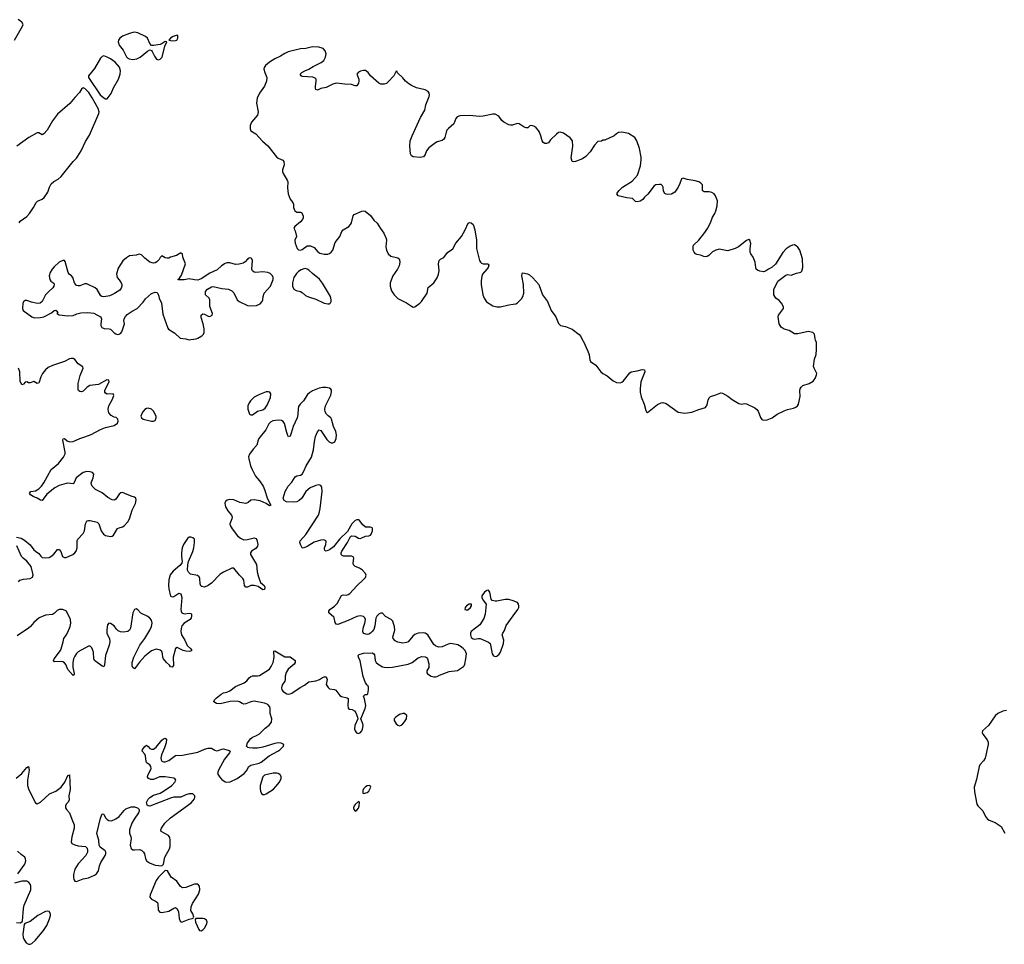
# Model space of a CAD drawing. Header units: inches. Extents: x 1771465 to 1971076, y 472029 to 643563.
# Tile 109 of 127: x 1874226 to 1885745, y 622932 to 633748. Entities that reach past the tile are written whole.
import ezdxf

# ---------------------------------------------------------------- set-up
doc = ezdxf.new("R2010")
doc.units = ezdxf.units.IN
doc.header["$MEASUREMENT"] = 0
for name, color, linetype in [('B8672', 7, 'Continuous'), ('B8673', 7, 'Continuous'), ('B8682', 7, 'Continuous'), ('B8683', 7, 'Continuous')]:
    doc.layers.add(name, color=color, linetype=linetype)

msp = doc.modelspace()

# ---------------------------------------------------------------- linework, layer by layer
at = {"layer": 'B8672', "color": 6, "elevation": 300}
for points in [[(1874190, 627696), (1874242, 627682), (1874281, 627661), (1874350, 627605), (1874390, 627547), (1874410, 627529), (1874450, 627505), (1874472, 627472), (1874490, 627457), (1874532, 627452), (1874570, 627458), (1874590, 627467), (1874626, 627494), (1874670, 627550), (1874690, 627550), (1874706, 627526), (1874729, 627469), (1874750, 627456), (1874770, 627456), (1874849, 627490), (1874872, 627510), (1874886, 627530), (1874897, 627570), (1874900, 627650), (1874906, 627670), (1874970, 627736), (1874983, 627770), (1874995, 627850), (1875006, 627874), (1875016, 627884), (1875030, 627890), (1875050, 627889), (1875134, 627870), (1875152, 627852), (1875180, 627770), (1875205, 627730), (1875230, 627715), (1875290, 627702), (1875310, 627707), (1875322, 627718), (1875370, 627794), (1875390, 627805), (1875430, 627814), (1875450, 627827), (1875490, 627875), (1875510, 627910), (1875542, 628010), (1875580, 628090), (1875590, 628130), (1875586, 628150), (1875570, 628162), (1875530, 628172), (1875430, 628215), (1875410, 628213), (1875390, 628199), (1875350, 628139), (1875332, 628128), (1875310, 628131), (1875258, 628158), (1875191, 628211), (1875115, 628250), (1875075, 628290), (1875065, 628310), (1875064, 628330), (1875087, 628390), (1875094, 628430), (1875079, 628450), (1875050, 628460), (1875010, 628464), (1874968, 628450), (1874887, 628390), (1874865, 628335), (1874850, 628318), (1874790, 628325), (1874770, 628323), (1874690, 628298), (1874636, 628270), (1874544, 628196), (1874490, 628124), (1874470, 628128), (1874431, 628151), (1874384, 628170), (1874352, 628190), (1874341, 628210), (1874355, 628230), (1874410, 628238), (1874450, 628261), (1874482, 628290), (1874510, 628330), (1874594, 628486), (1874682, 628558), (1874740, 628630), (1874759, 628670), (1874760, 628690), (1874732, 628828), (1874734, 628846), (1874750, 628847), (1874782, 628822), (1874810, 628811), (1874850, 628812), (1874929, 628850), (1874990, 628867), (1875064, 628896), (1875170, 628955), (1875230, 628976), (1875330, 628999), (1875370, 629026), (1875379, 629050), (1875376, 629076), (1875355, 629095), (1875330, 629099), (1875298, 629118), (1875270, 629149), (1875264, 629170), (1875261, 629190), (1875271, 629230), (1875314, 629310), (1875329, 629350), (1875325, 629365), (1875318, 629370), (1875250, 629368), (1875230, 629378), (1875224, 629390), (1875224, 629410), (1875231, 629430), (1875272, 629510), (1875270, 629530), (1875247, 629533), (1875150, 629482), (1875048, 629470), (1875014, 629450), (1874970, 629402), (1874950, 629394), (1874930, 629397), (1874914, 629410), (1874910, 629422), (1874910, 629490), (1874935, 629585), (1874963, 629650), (1874968, 629670), (1874966, 629686), (1874910, 629720), (1874870, 629771), (1874850, 629783), (1874830, 629784), (1874810, 629779), (1874750, 629748), (1874610, 629703), (1874561, 629679), (1874528, 629652), (1874493, 629610), (1874473, 629570), (1874454, 629506), (1874450, 629499), (1874430, 629492), (1874390, 629516), (1874350, 629500), (1874330, 629501), (1874310, 629513), (1874290, 629506), (1874270, 629484), (1874250, 629475), (1874230, 629519), (1874227, 629627), (1874214, 629670)], [(1874184, 624876), (1874250, 624930), (1874310, 625000), (1874330, 625011), (1874337, 624970), (1874317, 624850), (1874319, 624790), (1874331, 624751), (1874390, 624620), (1874410, 624585), (1874430, 624574), (1874470, 624596), (1874576, 624690), (1874650, 624725), (1874710, 624770), (1874753, 624827), (1874790, 624907), (1874810, 624914), (1874817, 624743), (1874802, 624670), (1874804, 624616), (1874790, 624590), (1874771, 624570), (1874763, 624550), (1874763, 624530), (1874773, 624510), (1874810, 624470), (1874836, 624396), (1874865, 624330), (1874862, 624290), (1874836, 624190), (1874830, 624130), (1874837, 624110), (1874870, 624095), (1874910, 624084), (1874995, 624075), (1875015, 624055), (1875019, 624030), (1875018, 624010), (1874999, 623970), (1874910, 623874), (1874872, 623810), (1874857, 623750), (1874854, 623714), (1874858, 623690), (1874870, 623671), (1874890, 623668), (1874970, 623698), (1875030, 623710), (1875101, 623739), (1875125, 623755), (1875147, 623793), (1875160, 623850), (1875175, 623890), (1875227, 623970), (1875234, 623990), (1875235, 624010), (1875227, 624027), (1875168, 624068), (1875156, 624090), (1875153, 624150), (1875128, 624228), (1875173, 624407), (1875190, 624459), (1875210, 624453), (1875232, 624410), (1875250, 624390), (1875270, 624379), (1875302, 624378), (1875350, 624399), (1875390, 624428), (1875450, 624498), (1875470, 624515), (1875530, 624540), (1875570, 624540), (1875603, 624530), (1875625, 624510), (1875625, 624490), (1875618, 624470), (1875564, 624396), (1875537, 624350), (1875512, 624270), (1875510, 624230), (1875527, 624190), (1875530, 624170), (1875520, 624090), (1875530, 624053), (1875550, 624038), (1875570, 624035), (1875630, 624040), (1875655, 624030), (1875676, 624010), (1875685, 623990), (1875697, 623937), (1875708, 623910), (1875744, 623884), (1875810, 623858), (1875890, 623851), (1875909, 623871), (1875926, 623950), (1875978, 624050), (1875985, 624075), (1875986, 624150), (1875982, 624182), (1875966, 624206), (1875882, 624250), (1875879, 624270), (1875885, 624290), (1875926, 624350), (1875989, 624410), (1876233, 624587), (1876270, 624635), (1876277, 624650), (1876274, 624670), (1876250, 624690), (1876210, 624693), (1876170, 624680), (1876110, 624651), (1876031, 624651), (1875990, 624642), (1875750, 624548), (1875730, 624550), (1875719, 624559), (1875710, 624590), (1875728, 624630), (1875748, 624650), (1875790, 624676), (1875870, 624700), (1875910, 624722), (1876005, 624790), (1876043, 624830), (1876053, 624850), (1876041, 624870), (1876030, 624875), (1875930, 624892), (1875862, 624890), (1875790, 624858), (1875761, 624861), (1875733, 624873), (1875722, 624890), (1875724, 624910), (1875756, 624970), (1875763, 624990), (1875762, 625010), (1875750, 625030), (1875716, 625050), (1875710, 625058), (1875705, 625070), (1875698, 625138), (1875690, 625157), (1875660, 625190), (1875663, 625210), (1875690, 625245), (1875710, 625262), (1875730, 625246), (1875750, 625222), (1875770, 625214), (1875790, 625216), (1875821, 625239), (1875890, 625319), (1875910, 625336), (1875930, 625345), (1875945, 625330), (1875940, 625290), (1875921, 625230), (1875886, 625150), (1875878, 625110), (1875881, 625090), (1875890, 625075), (1875910, 625066), (1875930, 625067), (1875970, 625082), (1876050, 625140), (1876130, 625146), (1876310, 625178), (1876390, 625214), (1876430, 625226), (1876470, 625225), (1876510, 625201), (1876530, 625196), (1876550, 625198), (1876590, 625215), (1876610, 625217), (1876677, 625197), (1876688, 625190), (1876682, 625170), (1876624, 625096), (1876551, 624970), (1876541, 624930), (1876562, 624890), (1876590, 624860), (1876630, 624833), (1876650, 624828), (1876690, 624834), (1876770, 624870), (1876852, 624930), (1876878, 624962), (1876908, 625012), (1876930, 625029), (1877028, 625052), (1877050, 625061), (1877144, 625136), (1877246, 625190), (1877270, 625207), (1877314, 625250), (1877315, 625270), (1877286, 625286), (1877250, 625288), (1877210, 625281), (1877070, 625238), (1877010, 625226), (1876950, 625225), (1876910, 625230), (1876895, 625235), (1876878, 625250), (1876892, 625290), (1876930, 625340), (1876950, 625355), (1876990, 625372), (1877030, 625395), (1877098, 625462), (1877143, 625497), (1877171, 625530), (1877176, 625570), (1877158, 625630), (1877157, 625690), (1877151, 625711), (1877130, 625735), (1877090, 625754), (1876970, 625775), (1876930, 625770), (1876870, 625743), (1876850, 625742), (1876830, 625747), (1876796, 625770), (1876770, 625777), (1876688, 625772), (1876570, 625744), (1876529, 625750), (1876499, 625770), (1876507, 625790), (1876525, 625810), (1876582, 625858), (1876610, 625872), (1876650, 625880), (1876685, 625895), (1876751, 625949), (1876851, 625989), (1876885, 626015), (1876910, 626049), (1876930, 626066), (1876950, 626071), (1877008, 626072), (1877030, 626077), (1877148, 626152), (1877170, 626181), (1877190, 626230), (1877203, 626290), (1877200, 626350), (1877201, 626359), (1877210, 626365), (1877330, 626294), (1877390, 626295), (1877448, 626250), (1877450, 626230), (1877436, 626210), (1877366, 626150), (1877342, 626110), (1877331, 626070), (1877334, 626030), (1877329, 626011), (1877301, 625970), (1877293, 625950), (1877290, 625930), (1877294, 625910), (1877308, 625888), (1877350, 625862), (1877370, 625857), (1877390, 625860), (1877411, 625869), (1877506, 625934), (1877558, 625962), (1877610, 626002), (1877690, 626012), (1877732, 626028), (1877770, 626053), (1877790, 626060), (1877810, 626059), (1877817, 626050), (1877822, 626030), (1877813, 625970), (1877834, 625934), (1877850, 625922), (1877910, 625912), (1877924, 625904), (1877970, 625844), (1877990, 625829), (1878056, 625816), (1878068, 625808), (1878070, 625790), (1878064, 625724), (1878070, 625695), (1878084, 625684), (1878117, 625677), (1878143, 625663), (1878159, 625639), (1878179, 625590), (1878181, 625570), (1878148, 625492), (1878143, 625450), (1878150, 625427), (1878167, 625407), (1878190, 625397), (1878215, 625410), (1878230, 625427), (1878238, 625450), (1878243, 625490), (1878241, 625510), (1878219, 625570), (1878269, 625691), (1878276, 625724), (1878262, 625802), (1878250, 625834), (1878268, 625852), (1878290, 625852), (1878299, 625861), (1878308, 625908), (1878307, 625947), (1878295, 625955), (1878289, 625970), (1878270, 625990), (1878245, 626065), (1878209, 626249), (1878190, 626290), (1878187, 626310), (1878198, 626322), (1878250, 626339), (1878350, 626341), (1878368, 626328), (1878376, 626316), (1878386, 626250), (1878396, 626230), (1878419, 626210), (1878470, 626179), (1878492, 626172), (1878530, 626168), (1878588, 626172), (1878770, 626207), (1878817, 626230), (1878890, 626284), (1878930, 626297), (1878970, 626295), (1878986, 626286), (1878999, 626270), (1879012, 626212), (1879012, 626168), (1878991, 626130), (1878988, 626108), (1878997, 626097), (1879041, 626070), (1879070, 626061), (1879090, 626060), (1879110, 626066), (1879139, 626081), (1879250, 626124), (1879350, 626134), (1879418, 626182), (1879427, 626190), (1879435, 626210), (1879447, 626270), (1879453, 626330), (1879436, 626370), (1879420, 626390), (1879393, 626413), (1879353, 626433), (1879270, 626450), (1879238, 626442), (1879170, 626410), (1879127, 626407), (1879090, 626423), (1879070, 626438), (1879000, 626550), (1878971, 626571), (1878950, 626575), (1878890, 626571), (1878850, 626554), (1878825, 626535), (1878770, 626471), (1878750, 626461), (1878710, 626456), (1878650, 626466), (1878620, 626480), (1878594, 626510), (1878593, 626530), (1878613, 626590), (1878614, 626610), (1878610, 626644), (1878590, 626710), (1878572, 626732), (1878507, 626767), (1878470, 626805), (1878450, 626807), (1878430, 626796), (1878404, 626770), (1878394, 626746), (1878382, 626658), (1878370, 626615), (1878350, 626590), (1878330, 626573), (1878310, 626560), (1878290, 626554), (1878250, 626566), (1878242, 626590), (1878246, 626630), (1878265, 626690), (1878272, 626730), (1878266, 626750), (1878250, 626766), (1878210, 626773), (1878170, 626767), (1878070, 626718), (1877950, 626672), (1877930, 626677), (1877916, 626696), (1877907, 626750), (1877900, 626760), (1877842, 626810), (1877842, 626830), (1877856, 626850), (1877910, 626887), (1877941, 626919), (1877990, 627013), (1878010, 627018), (1878050, 627015), (1878070, 627023), (1878090, 627037), (1878170, 627124), (1878250, 627199), (1878270, 627224), (1878278, 627250), (1878273, 627270), (1878236, 627310), (1878203, 627330), (1878151, 627351), (1878131, 627370), (1878128, 627390), (1878134, 627450), (1878126, 627466), (1878110, 627473), (1878014, 627474), (1877999, 627479), (1877988, 627490), (1877988, 627510), (1877997, 627530), (1878063, 627630), (1878098, 627702), (1878110, 627710), (1878150, 627705), (1878190, 627682), (1878210, 627679), (1878230, 627685), (1878270, 627707), (1878311, 627709), (1878330, 627718), (1878338, 627730), (1878354, 627770), (1878355, 627795), (1878350, 627804), (1878330, 627810), (1878270, 627813), (1878239, 627839), (1878201, 627890), (1878190, 627898), (1878170, 627898), (1878150, 627890), (1878112, 627850), (1878060, 627760), (1877970, 627673), (1877897, 627583), (1877850, 627547), (1877810, 627530), (1877798, 627538), (1877793, 627553), (1877794, 627570), (1877806, 627610), (1877810, 627638), (1877808, 627650), (1877783, 627663), (1877750, 627661), (1877670, 627637), (1877590, 627584), (1877544, 627564), (1877530, 627570), (1877511, 627610), (1877504, 627630), (1877506, 627650), (1877575, 627725), (1877721, 627950), (1877735, 627990), (1877742, 628030), (1877764, 628230), (1877761, 628281), (1877750, 628297), (1877726, 628306), (1877690, 628299), (1877626, 628270), (1877575, 628230), (1877527, 628150), (1877496, 628124), (1877470, 628108), (1877430, 628102), (1877348, 628108), (1877322, 628122), (1877315, 628130), (1877310, 628150), (1877332, 628230), (1877368, 628290), (1877410, 628336), (1877450, 628400), (1877470, 628412), (1877510, 628419), (1877530, 628433), (1877550, 628465), (1877576, 628530), (1877642, 628630), (1877665, 628715), (1877675, 628815), (1877687, 628870), (1877710, 628925), (1877729, 628950), (1877750, 628944), (1877818, 628838), (1877846, 628810), (1877870, 628799), (1877890, 628797), (1877913, 628810), (1877927, 628850), (1877932, 628890), (1877925, 628930), (1877898, 628990), (1877876, 629076), (1877867, 629090), (1877834, 629114), (1877814, 629134), (1877800, 629160), (1877795, 629190), (1877803, 629230), (1877865, 629355), (1877874, 629394), (1877873, 629413), (1877867, 629427), (1877850, 629436), (1877810, 629444), (1877770, 629444), (1877730, 629436), (1877653, 629407), (1877616, 629384), (1877595, 629365), (1877547, 629290), (1877509, 629250), (1877490, 629223), (1877483, 629197), (1877480, 629130), (1877472, 629090), (1877424, 628990), (1877404, 628910), (1877390, 628876), (1877370, 628869), (1877363, 628883), (1877350, 628917), (1877325, 629025), (1877309, 629049), (1877290, 629058), (1877250, 629062), (1877186, 629054), (1877160, 629040), (1877141, 629019), (1877106, 628950), (1877024, 628850), (1877015, 628830), (1877001, 628770), (1876957, 628723), (1876914, 628666), (1876904, 628636), (1876906, 628610), (1876928, 628530), (1876946, 628486), (1876986, 628406), (1877033, 628353), (1877074, 628290), (1877090, 628253), (1877124, 628144), (1877165, 628070), (1877150, 628059), (1877108, 628088), (1877038, 628118), (1876968, 628132), (1876932, 628128), (1876901, 628099), (1876870, 628087), (1876801, 628101), (1876732, 628132), (1876685, 628135), (1876654, 628126), (1876636, 628110), (1876628, 628092), (1876629, 628070), (1876636, 628050), (1876663, 628003), (1876705, 627950), (1876712, 627930), (1876710, 627910), (1876686, 627850), (1876688, 627830), (1876711, 627791), (1876776, 627710), (1876810, 627681), (1876850, 627665), (1876890, 627667), (1876970, 627686), (1876990, 627678), (1877002, 627662), (1877013, 627610), (1877010, 627590), (1876990, 627562), (1876939, 627530), (1876927, 627510), (1876927, 627490), (1876996, 627376), (1877004, 627290), (1877019, 627230), (1877045, 627165), (1877086, 627130), (1877094, 627110), (1877090, 627081), (1877070, 627080), (1877016, 627116), (1876970, 627130), (1876930, 627129), (1876890, 627111), (1876870, 627110), (1876858, 627130), (1876850, 627190), (1876838, 627210), (1876797, 627250), (1876730, 627330), (1876710, 627333), (1876610, 627285), (1876570, 627260), (1876470, 627156), (1876430, 627127), (1876390, 627111), (1876357, 627117), (1876346, 627126), (1876338, 627150), (1876334, 627210), (1876325, 627230), (1876305, 627245), (1876223, 627263), (1876203, 627283), (1876191, 627310), (1876193, 627370), (1876202, 627410), (1876253, 627527), (1876265, 627570), (1876273, 627633), (1876270, 627670), (1876250, 627688), (1876230, 627695), (1876210, 627694), (1876190, 627680), (1876144, 627610), (1876127, 627570), (1876118, 627510), (1876118, 627470), (1876129, 627410), (1876123, 627390), (1876099, 627361), (1876023, 627297), (1875987, 627253), (1875970, 627197), (1875966, 627130), (1875970, 627090), (1875990, 627005), (1876010, 626996), (1876030, 627002), (1876090, 627038), (1876112, 627032), (1876122, 626990), (1876111, 626850), (1876114, 626830), (1876122, 626810), (1876150, 626797), (1876210, 626805), (1876230, 626802), (1876235, 626795), (1876237, 626770), (1876232, 626750), (1876219, 626730), (1876152, 626688), (1876124, 626656), (1876114, 626626), (1876111, 626590), (1876119, 626550), (1876158, 626490), (1876187, 626427), (1876228, 626390), (1876242, 626370), (1876230, 626362), (1876210, 626358), (1876170, 626362), (1876138, 626370), (1876070, 626405), (1876050, 626393), (1876021, 626290), (1876025, 626195), (1876010, 626172), (1875990, 626177), (1875977, 626197), (1875942, 626230), (1875908, 626270), (1875900, 626290), (1875898, 626330), (1875890, 626356), (1875870, 626373), (1875830, 626383), (1875810, 626382), (1875770, 626363), (1875690, 626302), (1875626, 626234), (1875570, 626153), (1875550, 626169), (1875543, 626190), (1875543, 626230), (1875561, 626290), (1875631, 626430), (1875690, 626510), (1875750, 626607), (1875768, 626650), (1875776, 626690), (1875770, 626723), (1875750, 626748), (1875726, 626766), (1875645, 626805), (1875610, 626846), (1875590, 626857), (1875570, 626849), (1875550, 626810), (1875521, 626630), (1875512, 626608), (1875491, 626590), (1875442, 626582), (1875406, 626586), (1875380, 626600), (1875359, 626619), (1875330, 626657), (1875290, 626685), (1875270, 626689), (1875253, 626667), (1875245, 626610), (1875246, 626570), (1875252, 626550), (1875276, 626510), (1875282, 626470), (1875275, 626430), (1875229, 626311), (1875218, 626202), (1875210, 626178), (1875190, 626187), (1875103, 626250), (1875093, 626273), (1875090, 626349), (1875079, 626379), (1875070, 626398), (1875050, 626420), (1875030, 626421), (1874910, 626352), (1874890, 626332), (1874870, 626303), (1874856, 626270), (1874849, 626230), (1874849, 626169), (1874862, 626098), (1874862, 626090), (1874850, 626076), (1874788, 626148), (1874766, 626206), (1874750, 626225), (1874730, 626235), (1874710, 626239), (1874635, 626235), (1874620, 626250), (1874629, 626270), (1874705, 626370), (1874713, 626387), (1874735, 626470), (1874741, 626510), (1874771, 626549), (1874790, 626583), (1874815, 626650), (1874824, 626690), (1874820, 626730), (1874773, 626830), (1874730, 626847), (1874690, 626847), (1874665, 626835), (1874635, 626805), (1874611, 626789), (1874530, 626780), (1874455, 626750), (1874390, 626698), (1874352, 626648), (1874331, 626629), (1874198, 626542)], [(1874211, 627170), (1874229, 627191), (1874270, 627202), (1874350, 627209), (1874375, 627225), (1874385, 627255), (1874361, 627350), (1874310, 627415), (1874266, 627450), (1874249, 627469), (1874194, 627594)], [(1880000, 626949), (1879950, 626966), (1879907, 626967), (1879807, 626947), (1879787, 626947), (1879755, 626955), (1879741, 626970), (1879727, 627050), (1879710, 627075), (1879690, 627071), (1879663, 627050), (1879631, 627010), (1879631, 626990), (1879643, 626963), (1879683, 626910), (1879672, 626792), (1879657, 626743), (1879611, 626669), (1879510, 626590), (1879501, 626570), (1879500, 626550), (1879510, 626519), (1879530, 626505), (1879550, 626503), (1879590, 626510), (1879614, 626510), (1879710, 626467), (1879730, 626451), (1879736, 626436), (1879754, 626330), (1879770, 626307), (1879790, 626298), (1879810, 626303), (1879835, 626325), (1879851, 626349), (1879888, 626450), (1879892, 626490), (1879872, 626550), (1879878, 626570), (1879898, 626602), (1879919, 626661), (1880000, 626773)], [(1874203, 623757), (1874285, 623870), (1874297, 623910), (1874296, 623930), (1874287, 623950), (1874243, 623983), (1874201, 624021)], [(1874190, 623186), (1874236, 623184), (1874259, 623201), (1874271, 623350), (1874279, 623390), (1874355, 623570), (1874357, 623610), (1874351, 623631), (1874335, 623655), (1874310, 623670), (1874250, 623671), (1874167, 623647)]]:
    msp.add_lwpolyline(points, dxfattribs=at)
for points in [[(1877135, 629395), (1877110, 629393), (1877030, 629365), (1876970, 629332), (1876927, 629290), (1876910, 629266), (1876894, 629230), (1876895, 629190), (1876915, 629135), (1876930, 629124), (1876950, 629126), (1877010, 629167), (1877070, 629182), (1877098, 629202), (1877120, 629240), (1877159, 629330), (1877163, 629370), (1877152, 629390)], [(1875730, 629202), (1875710, 629198), (1875690, 629189), (1875662, 629158), (1875645, 629110), (1875651, 629090), (1875670, 629073), (1875770, 629050), (1875790, 629051), (1875810, 629061), (1875823, 629090), (1875822, 629110), (1875791, 629170), (1875770, 629190)], [(1879511, 626911), (1879485, 626910), (1879455, 626890), (1879438, 626870), (1879435, 626850), (1879450, 626843), (1879470, 626845), (1879501, 626870), (1879512, 626890)], [(1878710, 625631), (1878670, 625618), (1878626, 625590), (1878607, 625570), (1878607, 625550), (1878630, 625510), (1878650, 625494), (1878670, 625487), (1878690, 625495), (1878710, 625512), (1878730, 625534), (1878752, 625570), (1878754, 625610), (1878730, 625630)], [(1877234, 624934), (1877193, 624933), (1877106, 624914), (1877091, 624909), (1877072, 624890), (1877041, 624790), (1877038, 624750), (1877043, 624723), (1877056, 624696), (1877070, 624685), (1877090, 624683), (1877110, 624691), (1877194, 624746), (1877224, 624776), (1877264, 624830), (1877284, 624870), (1877285, 624890), (1877278, 624910), (1877270, 624918), (1877251, 624931)], [(1878315, 624790), (1878290, 624785), (1878270, 624774), (1878249, 624750), (1878240, 624730), (1878239, 624710), (1878241, 624701), (1878250, 624696), (1878290, 624706), (1878310, 624724), (1878335, 624770), (1878330, 624781)], [(1878190, 624604), (1878150, 624569), (1878138, 624550), (1878133, 624530), (1878136, 624510), (1878150, 624491), (1878170, 624500), (1878190, 624525), (1878197, 624550), (1878201, 624590), (1878199, 624599)], [(1875930, 623795), (1875850, 623719), (1875821, 623679), (1875752, 623510), (1875750, 623483), (1875770, 623458), (1875817, 623437), (1875839, 623419), (1875844, 623404), (1875846, 623330), (1875866, 623306), (1875890, 623302), (1875970, 623318), (1876030, 623355), (1876050, 623361), (1876070, 623347), (1876086, 623310), (1876093, 623233), (1876104, 623204), (1876110, 623196), (1876130, 623194), (1876170, 623209), (1876210, 623227), (1876246, 623234), (1876259, 623241), (1876264, 623250), (1876250, 623290), (1876228, 623329), (1876231, 623370), (1876248, 623410), (1876320, 623520), (1876333, 623567), (1876331, 623611), (1876310, 623634), (1876270, 623637), (1876170, 623596), (1876130, 623591), (1876107, 623607), (1876065, 623670), (1875997, 623717), (1875955, 623790)], [(1874550, 623319), (1874530, 623314), (1874440, 623270), (1874350, 623199), (1874285, 623175), (1874277, 623163), (1874265, 623050), (1874268, 623010), (1874274, 622990), (1874302, 622950), (1874330, 622932), (1874350, 622933), (1874370, 622943), (1874410, 622981), (1874506, 623094), (1874542, 623150), (1874576, 623230), (1874588, 623270), (1874587, 623290), (1874570, 623316)], [(1876370, 623234), (1876286, 623234), (1876280, 623220), (1876282, 623190), (1876323, 623103), (1876330, 623093), (1876350, 623090), (1876370, 623102), (1876390, 623120), (1876417, 623170), (1876420, 623190), (1876413, 623213), (1876390, 623230)]]:
    msp.add_lwpolyline(points, close=True, dxfattribs=at)
at = {"layer": 'B8673', "color": 6, "elevation": 300}
for points in [[(1874167, 633510), (1874261, 633670), (1874266, 633690), (1874250, 633719), (1874210, 633748)], [(1880000, 632517), (1879990, 632514), (1879970, 632512), (1879950, 632516), (1879890, 632548), (1879866, 632570), (1879830, 632621), (1879790, 632644), (1879763, 632643), (1879650, 632619), (1879610, 632615), (1879485, 632625), (1879377, 632623), (1879344, 632610), (1879330, 632590), (1879304, 632530), (1879244, 632476), (1879225, 632455), (1879214, 632430), (1879201, 632370), (1879189, 632350), (1879167, 632333), (1879110, 632317), (1879090, 632307), (1879013, 632247), (1878986, 632214), (1878969, 632170), (1878950, 632142), (1878910, 632136), (1878830, 632142), (1878810, 632155), (1878800, 632180), (1878791, 632270), (1878796, 632330), (1878817, 632390), (1878917, 632603), (1878965, 632690), (1878976, 632750), (1879015, 632850), (1879019, 632870), (1879016, 632890), (1879007, 632907), (1878970, 632926), (1878870, 632950), (1878810, 632976), (1878777, 632997), (1878739, 633030), (1878709, 633069), (1878647, 633127), (1878642, 633142), (1878630, 633146), (1878605, 633090), (1878539, 633021), (1878518, 633002), (1878490, 632992), (1878450, 632992), (1878426, 633006), (1878332, 633092), (1878303, 633130), (1878270, 633152), (1878250, 633152), (1878215, 633145), (1878190, 633135), (1878171, 633110), (1878192, 633052), (1878195, 633030), (1878190, 633005), (1878170, 632975), (1878150, 632972), (1878110, 632991), (1878030, 632994), (1877930, 633006), (1877890, 632994), (1877810, 632955), (1877750, 632944), (1877710, 632922), (1877691, 632931), (1877687, 632947), (1877686, 632970), (1877696, 633030), (1877693, 633053), (1877685, 633065), (1877655, 633075), (1877530, 633085), (1877518, 633090), (1877508, 633110), (1877529, 633130), (1877564, 633150), (1877610, 633168), (1877660, 633200), (1877755, 633245), (1877786, 633270), (1877805, 633310), (1877810, 633350), (1877802, 633382), (1877777, 633410), (1877725, 633425), (1877650, 633429), (1877572, 633412), (1877510, 633405), (1877368, 633370), (1877330, 633354), (1877278, 633322), (1877210, 633290), (1877150, 633250), (1877102, 633210), (1877088, 633190), (1877084, 633170), (1877093, 633130), (1877119, 633070), (1877115, 633030), (1877091, 632970), (1877033, 632887), (1877004, 632830), (1876997, 632770), (1877015, 632670), (1877014, 632650), (1877007, 632630), (1876938, 632550), (1876924, 632510), (1876921, 632470), (1876930, 632447), (1876990, 632414), (1877067, 632327), (1877130, 632271), (1877230, 632142), (1877250, 632127), (1877303, 632103), (1877316, 632090), (1877320, 632050), (1877299, 631990), (1877300, 631970), (1877307, 631947), (1877357, 631870), (1877364, 631850), (1877358, 631782), (1877369, 631709), (1877392, 631650), (1877422, 631610), (1877428, 631590), (1877429, 631550), (1877447, 631510), (1877470, 631496), (1877510, 631496), (1877529, 631489), (1877542, 631450), (1877542, 631430), (1877535, 631410), (1877510, 631383), (1877447, 631330), (1877435, 631310), (1877450, 631278), (1877465, 631210), (1877446, 631170), (1877450, 631132), (1877473, 631070), (1877490, 631055), (1877510, 631052), (1877530, 631058), (1877590, 631101), (1877630, 631102), (1877670, 631082), (1877713, 631033), (1877738, 631018), (1877790, 631005), (1877830, 631006), (1877850, 631012), (1877872, 631028), (1877890, 631050), (1877917, 631143), (1877970, 631210), (1877995, 631270), (1878011, 631290), (1878078, 631330), (1878098, 631350), (1878109, 631371), (1878126, 631454), (1878140, 631470), (1878229, 631509), (1878250, 631513), (1878269, 631509), (1878330, 631456), (1878370, 631402), (1878410, 631369), (1878446, 631306), (1878488, 631250), (1878513, 631190), (1878516, 631170), (1878509, 631089), (1878518, 631050), (1878537, 631010), (1878570, 630980), (1878650, 630961), (1878664, 630950), (1878670, 630939), (1878674, 630910), (1878666, 630870), (1878646, 630830), (1878591, 630750), (1878562, 630670), (1878559, 630630), (1878575, 630575), (1878607, 630530), (1878650, 630488), (1878750, 630435), (1878810, 630395), (1878830, 630386), (1878850, 630387), (1878908, 630430), (1878929, 630451), (1878994, 630550), (1879005, 630614), (1879070, 630670), (1879110, 630727), (1879126, 630770), (1879134, 630810), (1879127, 630893), (1879133, 630930), (1879150, 630947), (1879190, 630966), (1879230, 631023), (1879292, 631068), (1879330, 631134), (1879394, 631210), (1879439, 631290), (1879473, 631367), (1879490, 631375), (1879510, 631370), (1879530, 631350), (1879552, 631290), (1879570, 631170), (1879571, 631070), (1879605, 630930), (1879617, 630910), (1879630, 630900), (1879650, 630893), (1879698, 630890), (1879707, 630887), (1879715, 630875), (1879707, 630850), (1879693, 630830), (1879639, 630770), (1879632, 630748), (1879626, 630694), (1879627, 630650), (1879644, 630530), (1879659, 630490), (1879688, 630448), (1879760, 630400), (1879810, 630387), (1879850, 630390), (1879950, 630413), (1880000, 630421)], [(1874219, 631370), (1874230, 631389), (1874310, 631447), (1874341, 631479), (1874388, 631550), (1874418, 631610), (1874436, 631624), (1874490, 631650), (1874512, 631668), (1874557, 631730), (1874575, 631790), (1874594, 631826), (1874627, 631853), (1874676, 631884), (1874710, 631915), (1874850, 632090), (1874891, 632129), (1874906, 632150), (1874945, 632215), (1874996, 632324), (1875042, 632398), (1875153, 632650), (1875155, 632670), (1875143, 632710), (1875075, 632835), (1875034, 632894), (1874990, 632941), (1874970, 632949), (1874950, 632933), (1874926, 632894), (1874870, 632839), (1874812, 632768), (1874670, 632641), (1874610, 632565), (1874546, 632454), (1874510, 632411), (1874490, 632400), (1874450, 632424), (1874430, 632424), (1874333, 632370), (1874193, 632267)]]:
    msp.add_lwpolyline(points, dxfattribs=at)
for points in [[(1875570, 633601), (1875550, 633599), (1875510, 633588), (1875430, 633554), (1875396, 633530), (1875383, 633510), (1875380, 633490), (1875391, 633450), (1875438, 633390), (1875475, 633315), (1875490, 633298), (1875506, 633290), (1875550, 633282), (1875595, 633290), (1875636, 633310), (1875721, 633379), (1875750, 633394), (1875770, 633386), (1875777, 633377), (1875802, 633322), (1875827, 633287), (1875850, 633279), (1875870, 633287), (1875893, 633310), (1875924, 633436), (1875946, 633490), (1875930, 633492), (1875892, 633468), (1875870, 633459), (1875790, 633444), (1875770, 633447), (1875750, 633469), (1875722, 633530), (1875700, 633550), (1875610, 633592)], [(1876070, 633566), (1876022, 633550), (1875990, 633533), (1875972, 633510), (1876010, 633500), (1876050, 633504), (1876064, 633510), (1876077, 633530), (1876078, 633558)], [(1875210, 633323), (1875190, 633317), (1875170, 633298), (1875103, 633177), (1875031, 633090), (1875031, 633070), (1875169, 632869), (1875210, 632832), (1875230, 632821), (1875250, 632821), (1875297, 632883), (1875323, 632950), (1875383, 633050), (1875403, 633110), (1875407, 633150), (1875394, 633194), (1875343, 633250), (1875289, 633290), (1875250, 633311)], [(1876110, 631019), (1876062, 630990), (1875991, 630969), (1875970, 630959), (1875950, 630957), (1875930, 630963), (1875890, 630984), (1875870, 630964), (1875857, 630943), (1875830, 630917), (1875810, 630904), (1875790, 630900), (1875750, 630912), (1875690, 630958), (1875650, 630996), (1875625, 631005), (1875587, 630993), (1875510, 630984), (1875477, 630963), (1875434, 630926), (1875380, 630840), (1875360, 630770), (1875365, 630730), (1875390, 630706), (1875415, 630670), (1875421, 630650), (1875421, 630630), (1875413, 630607), (1875397, 630583), (1875337, 630543), (1875282, 630518), (1875210, 630504), (1875188, 630508), (1875176, 630516), (1875131, 630590), (1875111, 630611), (1875029, 630650), (1875010, 630657), (1874990, 630656), (1874930, 630634), (1874910, 630633), (1874890, 630638), (1874866, 630670), (1874848, 630730), (1874832, 630750), (1874806, 630770), (1874793, 630790), (1874760, 630920), (1874750, 630930), (1874730, 630931), (1874690, 630910), (1874630, 630857), (1874606, 630830), (1874582, 630790), (1874572, 630750), (1874577, 630710), (1874590, 630690), (1874624, 630664), (1874630, 630650), (1874626, 630630), (1874613, 630610), (1874566, 630570), (1874530, 630530), (1874490, 630450), (1874467, 630433), (1874430, 630426), (1874363, 630443), (1874310, 630463), (1874290, 630464), (1874271, 630449), (1874265, 630430), (1874259, 630370), (1874267, 630347), (1874367, 630270), (1874401, 630261), (1874470, 630265), (1874510, 630272), (1874600, 630320), (1874630, 630346), (1874650, 630351), (1874671, 630331), (1874662, 630310), (1874667, 630307), (1874690, 630297), (1874790, 630285), (1874850, 630288), (1874893, 630307), (1874942, 630318), (1875022, 630322), (1875094, 630314), (1875170, 630271), (1875179, 630259), (1875182, 630250), (1875174, 630190), (1875176, 630170), (1875187, 630147), (1875214, 630134), (1875272, 630132), (1875287, 630127), (1875330, 630085), (1875350, 630072), (1875370, 630066), (1875390, 630069), (1875404, 630076), (1875422, 630098), (1875454, 630190), (1875445, 630230), (1875448, 630250), (1875463, 630277), (1875482, 630298), (1875541, 630339), (1875599, 630370), (1875670, 630445), (1875697, 630483), (1875770, 630543), (1875810, 630559), (1875830, 630558), (1875843, 630543), (1875855, 630515), (1875859, 630490), (1875887, 630430), (1875902, 630302), (1875958, 630138), (1875967, 630127), (1876040, 630080), (1876104, 630024), (1876170, 630014), (1876194, 630006), (1876210, 630004), (1876230, 630008), (1876290, 630015), (1876310, 630023), (1876358, 630050), (1876376, 630070), (1876384, 630090), (1876383, 630130), (1876371, 630191), (1876350, 630264), (1876350, 630291), (1876370, 630305), (1876390, 630302), (1876430, 630279), (1876450, 630276), (1876478, 630290), (1876482, 630310), (1876451, 630391), (1876452, 630472), (1876444, 630490), (1876402, 630530), (1876399, 630550), (1876401, 630570), (1876424, 630596), (1876470, 630624), (1876490, 630628), (1876590, 630603), (1876670, 630594), (1876710, 630574), (1876730, 630552), (1876769, 630469), (1876793, 630450), (1876890, 630405), (1876910, 630401), (1876995, 630405), (1877038, 630422), (1877064, 630450), (1877071, 630470), (1877075, 630510), (1877088, 630550), (1877159, 630630), (1877170, 630651), (1877190, 630710), (1877193, 630730), (1877185, 630750), (1877157, 630777), (1877130, 630790), (1877070, 630798), (1876990, 630791), (1876970, 630796), (1876950, 630810), (1876944, 630830), (1876950, 630930), (1876941, 630950), (1876930, 630961), (1876910, 630959), (1876890, 630947), (1876863, 630917), (1876839, 630901), (1876794, 630886), (1876750, 630883), (1876685, 630905), (1876650, 630902), (1876630, 630894), (1876588, 630870), (1876537, 630823), (1876450, 630784), (1876350, 630715), (1876330, 630707), (1876310, 630702), (1876270, 630704), (1876210, 630718), (1876150, 630706), (1876085, 630705), (1876078, 630710), (1876097, 630723), (1876119, 630761), (1876166, 630890), (1876136, 630970), (1876130, 631008), (1876117, 631017)], [(1877570, 630836), (1877550, 630833), (1877520, 630820), (1877490, 630802), (1877463, 630777), (1877434, 630730), (1877419, 630670), (1877418, 630630), (1877435, 630595), (1877459, 630579), (1877510, 630567), (1877530, 630556), (1877570, 630523), (1877604, 630504), (1877690, 630479), (1877790, 630430), (1877830, 630422), (1877850, 630425), (1877863, 630437), (1877870, 630450), (1877871, 630470), (1877861, 630510), (1877767, 630667), (1877732, 630712), (1877650, 630778), (1877610, 630817), (1877590, 630830)]]:
    msp.add_lwpolyline(points, close=True, dxfattribs=at)
at = {"layer": 'B8682', "color": 6, "elevation": 300}
for points in [[(1880812, 630000), (1880817, 629990), (1880872, 629870), (1880888, 629828), (1880897, 629770), (1880905, 629750), (1880966, 629706), (1881025, 629630), (1881047, 629610), (1881101, 629581), (1881170, 629522), (1881210, 629505), (1881250, 629501), (1881270, 629508), (1881290, 629523), (1881363, 629617), (1881381, 629630), (1881450, 629641), (1881510, 629657), (1881536, 629650), (1881539, 629630), (1881494, 629510), (1881486, 629430), (1881486, 629390), (1881497, 629337), (1881533, 629250), (1881550, 629176), (1881559, 629159), (1881570, 629151), (1881690, 629248), (1881730, 629267), (1881750, 629269), (1881790, 629257), (1881930, 629158), (1882006, 629146), (1882090, 629158), (1882170, 629189), (1882250, 629211), (1882270, 629241), (1882281, 629299), (1882295, 629330), (1882310, 629339), (1882370, 629358), (1882430, 629384), (1882450, 629379), (1882510, 629343), (1882563, 629303), (1882639, 629259), (1882670, 629251), (1882710, 629257), (1882730, 629254), (1882826, 629206), (1882849, 629189), (1882867, 629167), (1882895, 629095), (1882910, 629071), (1882930, 629064), (1882970, 629065), (1883030, 629090), (1883090, 629132), (1883170, 629173), (1883210, 629188), (1883278, 629202), (1883306, 629214), (1883327, 629230), (1883338, 629250), (1883359, 629341), (1883353, 629410), (1883356, 629430), (1883367, 629450), (1883390, 629467), (1883461, 629490), (1883510, 629520), (1883534, 629550), (1883548, 629592), (1883551, 629610), (1883519, 629670), (1883513, 629690), (1883525, 629775), (1883544, 629830), (1883550, 629890), (1883548, 629970), (1883537, 630000)], [(1880000, 626773), (1880056, 626850), (1880064, 626870), (1880067, 626890), (1880062, 626910), (1880050, 626932), (1880000, 626949)], [(1885770, 625667), (1885730, 625659), (1885670, 625630), (1885637, 625603), (1885559, 625490), (1885490, 625430), (1885486, 625410), (1885494, 625390), (1885545, 625324), (1885555, 625295), (1885556, 625270), (1885523, 625110), (1885503, 625077), (1885459, 625030), (1885451, 625010), (1885421, 624859), (1885394, 624770), (1885396, 624716), (1885425, 624570), (1885436, 624550), (1885494, 624494), (1885525, 624425), (1885550, 624394), (1885570, 624382), (1885638, 624358), (1885708, 624308), (1885751, 624231)]]:
    msp.add_lwpolyline(points, dxfattribs=at)
at = {"layer": 'B8683', "color": 6, "elevation": 300}
for points in [[(1883537, 630000), (1883533, 630013), (1883526, 630070), (1883507, 630087), (1883450, 630100), (1883330, 630072), (1883292, 630072), (1883230, 630110), (1883170, 630126), (1883135, 630150), (1883110, 630190), (1883100, 630270), (1883105, 630290), (1883164, 630370), (1883162, 630390), (1883140, 630430), (1883110, 630462), (1883073, 630490), (1883050, 630530), (1883049, 630590), (1883094, 630690), (1883190, 630760), (1883210, 630765), (1883250, 630758), (1883316, 630784), (1883366, 630794), (1883376, 630804), (1883388, 630850), (1883386, 630950), (1883353, 631050), (1883330, 631087), (1883310, 631104), (1883290, 631113), (1883268, 631112), (1883240, 631100), (1883193, 631067), (1883154, 631026), (1883070, 630889), (1883028, 630852), (1882985, 630830), (1882950, 630806), (1882930, 630799), (1882887, 630807), (1882859, 630819), (1882844, 630830), (1882837, 630850), (1882829, 630910), (1882806, 630970), (1882780, 631010), (1882772, 631030), (1882773, 631070), (1882781, 631130), (1882770, 631168), (1882755, 631175), (1882730, 631164), (1882636, 631090), (1882596, 631070), (1882510, 631044), (1882486, 631046), (1882430, 631061), (1882410, 631062), (1882369, 631051), (1882330, 631032), (1882290, 630989), (1882270, 630977), (1882250, 630973), (1882230, 630976), (1882192, 630992), (1882150, 631000), (1882133, 631010), (1882116, 631030), (1882107, 631050), (1882105, 631090), (1882110, 631110), (1882170, 631170), (1882242, 631258), (1882274, 631306), (1882310, 631370), (1882330, 631439), (1882358, 631482), (1882370, 631510), (1882386, 631570), (1882390, 631630), (1882367, 631687), (1882350, 631709), (1882325, 631725), (1882293, 631733), (1882234, 631734), (1882222, 631742), (1882215, 631750), (1882214, 631814), (1882194, 631834), (1882170, 631849), (1882130, 631864), (1882037, 631877), (1881990, 631895), (1881970, 631886), (1881951, 631830), (1881930, 631789), (1881891, 631730), (1881850, 631707), (1881810, 631703), (1881790, 631706), (1881774, 631714), (1881760, 631740), (1881753, 631790), (1881745, 631805), (1881730, 631819), (1881710, 631820), (1881670, 631816), (1881650, 631806), (1881575, 631705), (1881536, 631670), (1881516, 631644), (1881486, 631626), (1881450, 631618), (1881430, 631621), (1881395, 631655), (1881330, 631662), (1881227, 631687), (1881213, 631710), (1881223, 631730), (1881239, 631750), (1881280, 631790), (1881390, 631860), (1881454, 631930), (1881490, 632038), (1881498, 632110), (1881498, 632138), (1881479, 632239), (1881448, 632330), (1881421, 632370), (1881350, 632415), (1881270, 632431), (1881233, 632427), (1881207, 632413), (1881182, 632390), (1881070, 632338), (1881050, 632338), (1881032, 632328), (1880990, 632322), (1880950, 632279), (1880899, 632201), (1880850, 632146), (1880810, 632119), (1880730, 632088), (1880710, 632085), (1880690, 632090), (1880677, 632130), (1880699, 632270), (1880692, 632330), (1880666, 632366), (1880590, 632420), (1880550, 632432), (1880530, 632427), (1880505, 632410), (1880437, 632343), (1880412, 632308), (1880390, 632300), (1880370, 632300), (1880350, 632310), (1880337, 632330), (1880324, 632390), (1880309, 632430), (1880297, 632450), (1880270, 632482), (1880250, 632498), (1880230, 632506), (1880210, 632509), (1880195, 632505), (1880170, 632482), (1880150, 632482), (1880130, 632489), (1880070, 632530), (1880050, 632532), (1880000, 632517)], [(1880000, 630421), (1880030, 630425), (1880050, 630435), (1880098, 630482), (1880114, 630510), (1880125, 630550), (1880119, 630650), (1880100, 630750), (1880104, 630776), (1880110, 630787), (1880114, 630786), (1880167, 630773), (1880190, 630763), (1880230, 630727), (1880301, 630650), (1880342, 630530), (1880401, 630450), (1880446, 630346), (1880498, 630270), (1880530, 630194), (1880552, 630172), (1880610, 630158), (1880690, 630127), (1880770, 630066), (1880790, 630040), (1880812, 630000)]]:
    msp.add_lwpolyline(points, dxfattribs=at)

doc.saveas('drawing.dxf')
